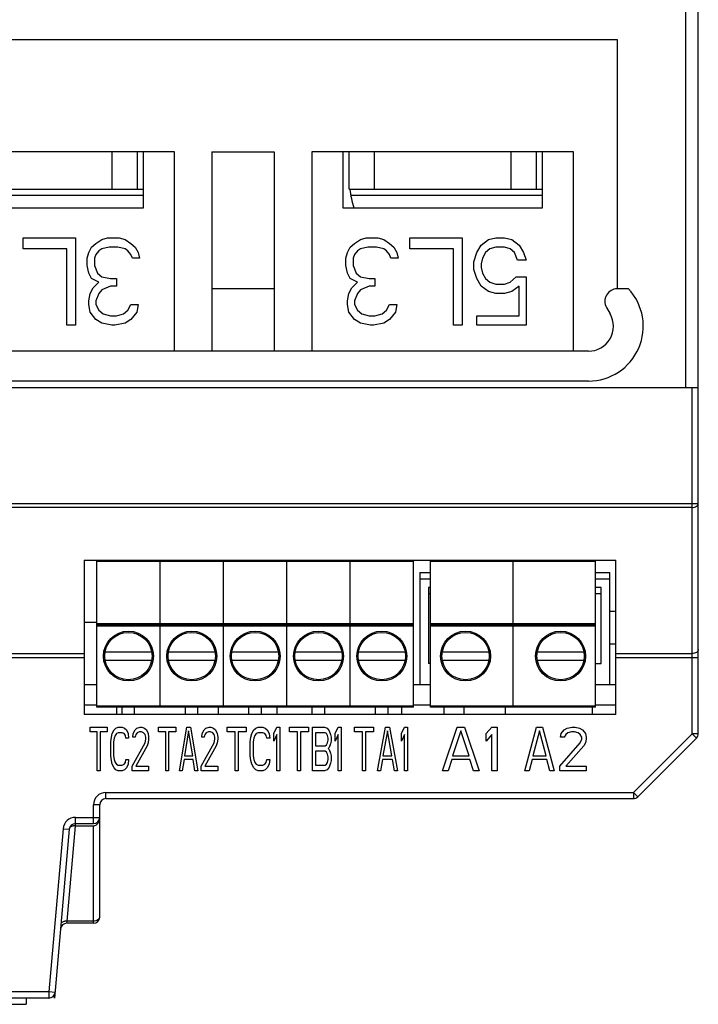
# Model space of a CAD drawing. Header units: millimetres. Extents: x -2787 to 4673, y -54 to 2046.
# Tile 31 of 124: x -1242 to -1187, y 246 to 325. Entities that reach past the tile are written whole.
import ezdxf

# ---------------------------------------------------------------- set-up
doc = ezdxf.new("R2010")
doc.units = ezdxf.units.MM
doc.header["$LTSCALE"] = 81.675
doc.layers.get('0').update_dxf_attribs({"linetype": 'CONTINUOUS'})

msp = doc.modelspace()

# ---------------------------------------------------------------- linework, layer by layer
at = {"color": 3}
for p, q in [((-1187.368, 267.335), (-1187.368, 401.128)), ((-1188.368, 295.128), (-1188.368, 387.193)), ((-1285.868, 323.028), (-1193.868, 323.028)), ((-1193.868, 323.028), (-1193.868, 303.028)), ((-1229.368, 314.028), (-1250.368, 314.028)), ((-1234.368, 311.028), (-1234.368, 314.028)), ((-1232.368, 314.028), (-1232.368, 311.028)), ((-1231.868, 309.528), (-1231.868, 314.028)), ((-1229.368, 298.028), (-1229.368, 314.028)), ((-1226.368, 314.028), (-1221.368, 314.028)), ((-1226.368, 314.028), (-1226.368, 298.028)), ((-1221.368, 314.028), (-1221.368, 298.028)), ((-1197.368, 314.028), (-1218.368, 314.028)), ((-1218.368, 314.028), (-1218.368, 298.028)), ((-1215.868, 314.028), (-1215.868, 309.528)), ((-1215.368, 311.028), (-1215.368, 314.028)), ((-1213.368, 314.028), (-1213.368, 311.028)), ((-1202.368, 311.028), (-1202.368, 314.028)), ((-1200.368, 314.028), (-1200.368, 311.028)), ((-1199.868, 309.528), (-1199.868, 314.028)), ((-1197.368, 298.028), (-1197.368, 314.028)), ((-1247.368, 311.028), (-1231.868, 311.028)), ((-1231.868, 310.528), (-1247.224, 310.528)), ((-1215.368, 311.028), (-1199.868, 311.028)), ((-1199.868, 310.528), (-1215.224, 310.528)), ((-1247.868, 309.528), (-1231.868, 309.528)), ((-1215.868, 309.528), (-1199.868, 309.528)), ((-1241.502, 307.128), (-1237.302, 307.128)), ((-1241.502, 306.235), (-1241.502, 307.128)), ((-1237.302, 307.128), (-1237.302, 300.128)), ((-1236.018, 306.384), (-1235.668, 306.682)), ((-1235.668, 306.682), (-1235.202, 306.979)), ((-1235.202, 306.979), (-1234.735, 307.128)), ((-1234.735, 307.128), (-1233.802, 307.128)), ((-1233.802, 307.128), (-1233.335, 306.979)), ((-1233.335, 306.979), (-1232.868, 306.682)), ((-1232.868, 306.682), (-1232.518, 306.384)), ((-1215.278, 306.384), (-1214.928, 306.682)), ((-1214.928, 306.682), (-1214.461, 306.979)), ((-1214.461, 306.979), (-1213.994, 307.128)), ((-1213.994, 307.128), (-1213.061, 307.128)), ((-1213.061, 307.128), (-1212.594, 306.979)), ((-1212.594, 306.979), (-1212.128, 306.682)), ((-1212.128, 306.682), (-1211.778, 306.384)), ((-1210.494, 307.128), (-1206.294, 307.128)), ((-1210.494, 306.235), (-1210.494, 307.128)), ((-1206.294, 307.128), (-1206.294, 300.128)), ((-1205.128, 305.937), (-1204.778, 306.533)), ((-1204.778, 306.533), (-1204.194, 306.979)), ((-1204.194, 306.979), (-1203.611, 307.128)), ((-1203.611, 307.128), (-1202.911, 307.128)), ((-1202.911, 307.128), (-1202.328, 306.979)), ((-1202.328, 306.979), (-1201.744, 306.533)), ((-1201.744, 306.533), (-1201.394, 305.937)), ((-1238.002, 306.235), (-1241.502, 306.235)), ((-1238.002, 300.128), (-1238.002, 306.235)), ((-1236.368, 305.49), (-1236.252, 305.937)), ((-1236.252, 305.937), (-1236.018, 306.384)), ((-1235.668, 305.788), (-1235.785, 305.49)), ((-1235.435, 306.086), (-1235.668, 305.788)), ((-1235.202, 306.235), (-1235.435, 306.086)), ((-1234.618, 306.384), (-1235.202, 306.235)), ((-1233.918, 306.384), (-1234.618, 306.384)), ((-1233.335, 306.235), (-1233.918, 306.384)), ((-1233.102, 306.086), (-1233.335, 306.235)), ((-1232.868, 305.788), (-1233.102, 306.086)), ((-1232.752, 305.49), (-1232.868, 305.788)), ((-1232.518, 306.384), (-1232.285, 305.937)), ((-1232.285, 305.937), (-1232.168, 305.49)), ((-1215.628, 305.49), (-1215.511, 305.937)), ((-1215.511, 305.937), (-1215.278, 306.384)), ((-1214.928, 305.788), (-1215.044, 305.49)), ((-1214.694, 306.086), (-1214.928, 305.788)), ((-1214.461, 306.235), (-1214.694, 306.086)), ((-1213.878, 306.384), (-1214.461, 306.235)), ((-1213.178, 306.384), (-1213.878, 306.384)), ((-1212.594, 306.235), (-1213.178, 306.384)), ((-1212.361, 306.086), (-1212.594, 306.235)), ((-1212.128, 305.788), (-1212.361, 306.086)), ((-1212.011, 305.49), (-1212.128, 305.788)), ((-1211.778, 306.384), (-1211.544, 305.937)), ((-1211.544, 305.937), (-1211.428, 305.49)), ((-1206.994, 306.235), (-1210.494, 306.235)), ((-1206.994, 300.128), (-1206.994, 306.235)), ((-1205.361, 305.192), (-1205.128, 305.937)), ((-1204.428, 305.937), (-1204.661, 305.49)), ((-1204.078, 306.235), (-1204.428, 305.937)), ((-1203.611, 306.384), (-1204.078, 306.235)), ((-1202.911, 306.384), (-1203.611, 306.384)), ((-1202.444, 306.235), (-1202.911, 306.384)), ((-1202.094, 305.937), (-1202.444, 306.235)), ((-1201.861, 305.341), (-1202.094, 305.937)), ((-1201.394, 305.937), (-1201.161, 305.341)), ((-1236.368, 304.894), (-1236.368, 305.49)), ((-1235.785, 305.49), (-1235.785, 304.894)), ((-1232.168, 305.49), (-1232.752, 305.49)), ((-1215.628, 304.894), (-1215.628, 305.49)), ((-1215.044, 305.49), (-1215.044, 304.894)), ((-1211.428, 305.49), (-1212.011, 305.49)), ((-1205.361, 304.596), (-1205.361, 305.192)), ((-1204.661, 305.49), (-1204.778, 305.043)), ((-1204.778, 305.043), (-1204.778, 304.745)), ((-1201.161, 305.341), (-1201.861, 305.341)), ((-1236.252, 304.299), (-1236.368, 304.894)), ((-1236.018, 303.852), (-1236.252, 304.299)), ((-1235.785, 304.894), (-1235.552, 304.299)), ((-1235.552, 304.299), (-1235.202, 304.001)), ((-1215.511, 304.299), (-1215.628, 304.894)), ((-1215.278, 303.852), (-1215.511, 304.299)), ((-1215.044, 304.894), (-1214.811, 304.299)), ((-1214.811, 304.299), (-1214.461, 304.001)), ((-1205.128, 303.852), (-1205.361, 304.596)), ((-1204.778, 304.745), (-1204.661, 304.299)), ((-1204.661, 304.299), (-1204.428, 303.852)), ((-1235.435, 303.554), (-1236.018, 303.852)), ((-1235.902, 303.107), (-1235.435, 303.554)), ((-1235.202, 304.001), (-1234.502, 303.852)), ((-1234.502, 303.852), (-1234.035, 303.852)), ((-1234.035, 303.852), (-1234.035, 303.256)), ((-1214.694, 303.554), (-1215.278, 303.852)), ((-1215.161, 303.107), (-1214.694, 303.554)), ((-1214.461, 304.001), (-1213.761, 303.852)), ((-1213.761, 303.852), (-1213.294, 303.852)), ((-1213.294, 303.852), (-1213.294, 303.256)), ((-1204.778, 303.256), (-1205.128, 303.852)), ((-1204.428, 303.852), (-1204.078, 303.554)), ((-1204.078, 303.554), (-1203.611, 303.405)), ((-1203.611, 303.405), (-1202.911, 303.405)), ((-1202.911, 303.405), (-1202.444, 303.554)), ((-1202.444, 303.554), (-1201.978, 304.001)), ((-1201.978, 304.001), (-1201.161, 304.001)), ((-1201.161, 304.001), (-1201.161, 300.128)), ((-1236.252, 302.065), (-1236.135, 302.66)), ((-1236.135, 302.66), (-1235.902, 303.107)), ((-1235.435, 302.66), (-1235.668, 302.065)), ((-1235.202, 302.958), (-1235.435, 302.66)), ((-1234.502, 303.256), (-1235.202, 302.958)), ((-1234.035, 303.256), (-1234.502, 303.256)), ((-1221.368, 303.028), (-1226.368, 303.028)), ((-1215.511, 302.065), (-1215.394, 302.66)), ((-1215.394, 302.66), (-1215.161, 303.107)), ((-1214.694, 302.66), (-1214.928, 302.065)), ((-1214.461, 302.958), (-1214.694, 302.66)), ((-1213.761, 303.256), (-1214.461, 302.958)), ((-1213.294, 303.256), (-1213.761, 303.256)), ((-1204.194, 302.809), (-1204.778, 303.256)), ((-1203.611, 302.66), (-1204.194, 302.809)), ((-1202.911, 302.66), (-1203.611, 302.66)), ((-1202.328, 302.809), (-1202.911, 302.66)), ((-1201.744, 303.256), (-1202.328, 302.809)), ((-1201.744, 300.873), (-1201.744, 303.256)), ((-1192.959, 303.028), (-1193.868, 303.028)), ((-1236.252, 301.767), (-1236.252, 302.065)), ((-1235.668, 302.065), (-1235.668, 301.767)), ((-1215.511, 301.767), (-1215.511, 302.065)), ((-1214.928, 302.065), (-1214.928, 301.767)), ((-1236.135, 301.171), (-1236.252, 301.767)), ((-1235.668, 300.575), (-1236.135, 301.171)), ((-1235.668, 301.767), (-1235.435, 301.32)), ((-1235.435, 301.32), (-1235.085, 301.022)), ((-1235.085, 301.022), (-1234.502, 300.873)), ((-1234.035, 300.873), (-1233.452, 301.022)), ((-1233.452, 301.022), (-1233.102, 301.32)), ((-1233.102, 301.32), (-1232.868, 301.767)), ((-1232.868, 301.767), (-1232.285, 301.767)), ((-1232.402, 301.171), (-1232.868, 300.575)), ((-1232.285, 301.767), (-1232.402, 301.171)), ((-1215.394, 301.171), (-1215.511, 301.767)), ((-1214.928, 300.575), (-1215.394, 301.171)), ((-1214.928, 301.767), (-1214.694, 301.32)), ((-1214.694, 301.32), (-1214.344, 301.022)), ((-1214.344, 301.022), (-1213.761, 300.873)), ((-1213.294, 300.873), (-1212.711, 301.022)), ((-1212.711, 301.022), (-1212.361, 301.32)), ((-1212.361, 301.32), (-1212.128, 301.767)), ((-1212.128, 301.767), (-1211.544, 301.767)), ((-1211.661, 301.171), (-1212.128, 300.575)), ((-1211.544, 301.767), (-1211.661, 301.171)), ((-1194.734, 301.528), (-1194.446, 301.028)), ((-1235.202, 300.277), (-1235.668, 300.575)), ((-1234.385, 300.128), (-1235.202, 300.277)), ((-1234.502, 300.873), (-1234.035, 300.873)), ((-1233.335, 300.277), (-1234.152, 300.128)), ((-1232.868, 300.575), (-1233.335, 300.277)), ((-1214.461, 300.277), (-1214.928, 300.575)), ((-1213.644, 300.128), (-1214.461, 300.277)), ((-1213.761, 300.873), (-1213.294, 300.873)), ((-1212.594, 300.277), (-1213.411, 300.128)), ((-1212.128, 300.575), (-1212.594, 300.277)), ((-1205.128, 300.873), (-1201.744, 300.873)), ((-1205.128, 300.128), (-1205.128, 300.873)), ((-1237.302, 300.128), (-1238.002, 300.128)), ((-1234.152, 300.128), (-1234.385, 300.128)), ((-1213.411, 300.128), (-1213.644, 300.128)), ((-1206.294, 300.128), (-1206.994, 300.128)), ((-1201.161, 300.128), (-1205.128, 300.128)), ((-1196.178, 298.028), (-1283.559, 298.028)), ((-1196.178, 295.628), (-1283.559, 295.628)), ((-1292.368, 295.128), (-1187.368, 295.128)), ((-1187.868, 267.335), (-1187.868, 295.128)), ((-1292.368, 285.815), (-1187.368, 285.815)), ((-1187.868, 285.487), (-1291.868, 285.487)), ((-1236.608, 281.268), (-1193.968, 281.268)), ((-1236.608, 281.268), (-1236.608, 268.868)), ((-1235.608, 269.468), (-1235.608, 281.268)), ((-1230.528, 269.468), (-1230.528, 281.268)), ((-1225.448, 269.468), (-1225.448, 281.268)), ((-1220.368, 269.468), (-1220.368, 281.268)), ((-1215.288, 269.468), (-1215.288, 281.268)), ((-1210.208, 269.468), (-1210.208, 281.268)), ((-1208.841, 269.468), (-1208.841, 281.268)), ((-1202.221, 269.468), (-1202.221, 281.268)), ((-1195.601, 269.468), (-1195.601, 281.268)), ((-1193.968, 268.868), (-1193.968, 281.268)), ((-1210.208, 281.168), (-1235.608, 281.168)), ((-1195.601, 281.168), (-1208.841, 281.168)), ((-1209.708, 280.268), (-1208.841, 280.268)), ((-1209.708, 280.268), (-1209.708, 271.268)), ((-1209.708, 279.768), (-1208.841, 279.768)), ((-1195.601, 280.268), (-1194.468, 280.268)), ((-1195.601, 279.768), (-1194.468, 279.768)), ((-1194.468, 271.268), (-1194.468, 280.268)), ((-1208.841, 279.068), (-1209.008, 279.068)), ((-1209.008, 279.068), (-1209.008, 272.968)), ((-1195.168, 279.068), (-1195.601, 279.068)), ((-1195.168, 272.968), (-1195.168, 279.068)), ((-1208.841, 278.568), (-1209.008, 278.568)), ((-1195.168, 278.568), (-1195.601, 278.568)), ((-1235.608, 276.268), (-1236.608, 276.268)), ((-1235.608, 276.168), (-1210.208, 276.168)), ((-1235.608, 276.068), (-1210.208, 276.068)), ((-1210.208, 275.968), (-1235.608, 275.968)), ((-1208.841, 276.168), (-1195.601, 276.168)), ((-1208.841, 276.068), (-1195.601, 276.068)), ((-1195.601, 275.968), (-1208.841, 275.968)), ((-1193.968, 274.523), (-1194.468, 274.523)), ((-1292.368, 273.442), (-1236.608, 273.442)), ((-1291.868, 273.769), (-1236.608, 273.769)), ((-1234.936, 273.918), (-1231.201, 273.918)), ((-1229.856, 273.918), (-1226.121, 273.918)), ((-1224.776, 273.918), (-1221.041, 273.918)), ((-1219.696, 273.918), (-1215.961, 273.918)), ((-1214.616, 273.918), (-1210.881, 273.918)), ((-1207.898, 273.918), (-1204.163, 273.918)), ((-1200.278, 273.918), (-1196.543, 273.918)), ((-1193.968, 273.769), (-1187.868, 273.769)), ((-1193.968, 273.442), (-1187.368, 273.442)), ((-1231.201, 273.218), (-1234.936, 273.218)), ((-1226.121, 273.218), (-1229.856, 273.218)), ((-1221.041, 273.218), (-1224.776, 273.218)), ((-1215.961, 273.218), (-1219.696, 273.218)), ((-1210.881, 273.218), (-1214.616, 273.218)), ((-1208.841, 272.968), (-1209.008, 272.968)), ((-1204.163, 273.218), (-1207.898, 273.218)), ((-1196.543, 273.218), (-1200.278, 273.218)), ((-1195.601, 272.968), (-1195.168, 272.968)), ((-1235.608, 271.268), (-1236.608, 271.268)), ((-1208.841, 271.268), (-1210.208, 271.268)), ((-1193.968, 271.268), (-1195.601, 271.268)), ((-1236.608, 269.668), (-1235.608, 269.668)), ((-1235.608, 269.568), (-1210.208, 269.568)), ((-1210.208, 269.468), (-1235.608, 269.468)), ((-1234.018, 269.468), (-1234.018, 268.868)), ((-1233.568, 268.868), (-1233.568, 269.468)), ((-1232.568, 268.868), (-1232.568, 269.468)), ((-1228.488, 268.868), (-1228.488, 269.468)), ((-1227.488, 268.868), (-1227.488, 269.468)), ((-1225.868, 269.468), (-1225.868, 268.868)), ((-1223.408, 268.868), (-1223.408, 269.468)), ((-1222.408, 268.868), (-1222.408, 269.468)), ((-1221.168, 269.468), (-1221.168, 268.868)), ((-1218.328, 268.868), (-1218.328, 269.468)), ((-1217.328, 268.868), (-1217.328, 269.468)), ((-1213.248, 268.868), (-1213.248, 269.468)), ((-1212.248, 268.868), (-1212.248, 269.468)), ((-1211.168, 269.468), (-1211.168, 268.868)), ((-1210.208, 269.668), (-1208.841, 269.668)), ((-1208.841, 269.568), (-1195.601, 269.568)), ((-1195.601, 269.468), (-1208.841, 269.468)), ((-1207.768, 269.468), (-1207.768, 268.868)), ((-1206.168, 269.468), (-1206.168, 268.868)), ((-1202.868, 269.468), (-1202.868, 268.868)), ((-1195.868, 269.468), (-1195.868, 268.868)), ((-1195.601, 269.668), (-1193.968, 269.668)), ((-1193.968, 268.868), (-1236.608, 268.868)), ((-1236.148, 267.868), (-1234.763, 267.868)), ((-1236.148, 267.496), (-1236.148, 267.868)), ((-1234.763, 267.868), (-1234.763, 267.496)), ((-1234.07, 267.794), (-1233.888, 267.868)), ((-1233.888, 267.868), (-1233.56, 267.868)), ((-1233.56, 267.868), (-1233.378, 267.794)), ((-1232.393, 267.794), (-1232.138, 267.868)), ((-1232.138, 267.868), (-1231.992, 267.868)), ((-1231.992, 267.868), (-1231.773, 267.794)), ((-1230.648, 267.868), (-1229.263, 267.868)), ((-1230.648, 267.496), (-1230.648, 267.868)), ((-1229.263, 267.868), (-1229.263, 267.496)), ((-1228.971, 264.368), (-1228.388, 267.868)), ((-1228.388, 267.868), (-1228.096, 267.868)), ((-1228.096, 267.868), (-1227.513, 264.368)), ((-1226.857, 267.794), (-1226.602, 267.868)), ((-1226.602, 267.868), (-1226.456, 267.868)), ((-1226.456, 267.868), (-1226.237, 267.794)), ((-1225.148, 267.868), (-1223.625, 267.868)), ((-1225.148, 267.496), (-1225.148, 267.868)), ((-1223.625, 267.868), (-1223.625, 267.496)), ((-1222.863, 267.794), (-1222.662, 267.868)), ((-1222.662, 267.868), (-1222.301, 267.868)), ((-1222.301, 267.868), (-1222.101, 267.794)), ((-1221.419, 267.347), (-1221.178, 267.868)), ((-1221.178, 267.868), (-1220.938, 267.868)), ((-1220.938, 267.868), (-1220.938, 264.368)), ((-1220.148, 267.868), (-1218.625, 267.868)), ((-1220.148, 267.496), (-1220.148, 267.868)), ((-1218.625, 267.868), (-1218.625, 267.496)), ((-1218.304, 267.868), (-1217.341, 267.868)), ((-1218.304, 264.368), (-1218.304, 267.868)), ((-1217.341, 267.868), (-1217.141, 267.794)), ((-1216.499, 267.347), (-1216.258, 267.868)), ((-1216.258, 267.868), (-1216.018, 267.868)), ((-1216.018, 267.868), (-1216.018, 264.368)), ((-1214.948, 267.868), (-1213.425, 267.868)), ((-1214.948, 267.496), (-1214.948, 267.868)), ((-1213.425, 267.868), (-1213.425, 267.496)), ((-1213.104, 264.368), (-1212.462, 267.868)), ((-1212.462, 267.868), (-1212.141, 267.868)), ((-1212.141, 267.868), (-1211.5, 264.368)), ((-1211.179, 267.347), (-1210.938, 267.868)), ((-1210.938, 267.868), (-1210.697, 267.868)), ((-1210.697, 267.868), (-1210.697, 264.368)), ((-1207.868, 264.368), (-1206.702, 267.868)), ((-1206.702, 267.868), (-1206.118, 267.868)), ((-1206.118, 267.868), (-1204.952, 264.368)), ((-1204.368, 267.347), (-1203.931, 267.868)), ((-1203.931, 267.868), (-1203.493, 267.868)), ((-1203.493, 267.868), (-1203.493, 264.368)), ((-1201.268, 264.368), (-1200.335, 267.868)), ((-1200.335, 267.868), (-1199.868, 267.868)), ((-1199.868, 267.868), (-1198.935, 264.368)), ((-1197.885, 267.794), (-1197.477, 267.868)), ((-1197.477, 267.868), (-1197.243, 267.868)), ((-1197.243, 267.868), (-1196.893, 267.794)), ((-1235.565, 267.496), (-1236.148, 267.496)), ((-1235.565, 264.368), (-1235.565, 267.496)), ((-1234.763, 267.496), (-1235.346, 267.496)), ((-1235.346, 267.496), (-1235.346, 264.368)), ((-1234.471, 266.677), (-1234.435, 267.049)), ((-1234.435, 267.049), (-1234.362, 267.347)), ((-1234.362, 267.347), (-1234.216, 267.645)), ((-1234.216, 267.645), (-1234.07, 267.794)), ((-1234.143, 267.198), (-1234.216, 266.975)), ((-1234.034, 267.347), (-1234.143, 267.198)), ((-1233.888, 267.422), (-1234.034, 267.347)), ((-1233.56, 267.422), (-1233.888, 267.422)), ((-1233.414, 267.347), (-1233.56, 267.422)), ((-1233.305, 267.198), (-1233.414, 267.347)), ((-1233.378, 267.794), (-1233.232, 267.645)), ((-1233.268, 266.975), (-1233.305, 267.198)), ((-1233.232, 267.645), (-1233.086, 267.347)), ((-1233.086, 267.347), (-1233.05, 266.975)), ((-1232.721, 267.049), (-1232.685, 267.347)), ((-1232.539, 267.049), (-1232.721, 267.049)), ((-1232.685, 267.347), (-1232.539, 267.645)), ((-1232.539, 267.645), (-1232.393, 267.794)), ((-1232.466, 267.273), (-1232.539, 267.049)), ((-1232.357, 267.422), (-1232.466, 267.273)), ((-1232.175, 267.496), (-1232.357, 267.422)), ((-1232.029, 267.496), (-1232.175, 267.496)), ((-1231.846, 267.422), (-1232.029, 267.496)), ((-1231.737, 267.273), (-1231.846, 267.422)), ((-1231.773, 267.794), (-1231.628, 267.645)), ((-1231.664, 267.049), (-1231.737, 267.273)), ((-1231.664, 266.9), (-1231.664, 267.049)), ((-1231.628, 267.645), (-1231.482, 267.347)), ((-1231.482, 267.347), (-1231.445, 267.049)), ((-1231.445, 267.049), (-1231.445, 266.9)), ((-1230.065, 267.496), (-1230.648, 267.496)), ((-1230.065, 264.368), (-1230.065, 267.496)), ((-1229.263, 267.496), (-1229.846, 267.496)), ((-1229.846, 267.496), (-1229.846, 264.368)), ((-1228.242, 267.571), (-1228.57, 265.56)), ((-1227.914, 265.56), (-1228.242, 267.571)), ((-1227.185, 267.049), (-1227.148, 267.347)), ((-1227.003, 267.049), (-1227.185, 267.049)), ((-1227.148, 267.347), (-1227.003, 267.645)), ((-1227.003, 267.645), (-1226.857, 267.794)), ((-1226.93, 267.273), (-1227.003, 267.049)), ((-1226.82, 267.422), (-1226.93, 267.273)), ((-1226.638, 267.496), (-1226.82, 267.422)), ((-1226.492, 267.496), (-1226.638, 267.496)), ((-1226.31, 267.422), (-1226.492, 267.496)), ((-1226.201, 267.273), (-1226.31, 267.422)), ((-1226.237, 267.794), (-1226.091, 267.645)), ((-1226.128, 267.049), (-1226.201, 267.273)), ((-1226.128, 266.9), (-1226.128, 267.049)), ((-1226.091, 267.645), (-1225.945, 267.347)), ((-1225.945, 267.347), (-1225.909, 267.049)), ((-1225.909, 267.049), (-1225.909, 266.9)), ((-1224.507, 267.496), (-1225.148, 267.496)), ((-1224.507, 264.368), (-1224.507, 267.496)), ((-1223.625, 267.496), (-1224.266, 267.496)), ((-1224.266, 267.496), (-1224.266, 264.368)), ((-1223.304, 266.677), (-1223.264, 267.049)), ((-1223.264, 267.049), (-1223.183, 267.347)), ((-1223.183, 267.347), (-1223.023, 267.645)), ((-1223.023, 267.645), (-1222.863, 267.794)), ((-1222.943, 267.198), (-1223.023, 266.975)), ((-1222.822, 267.347), (-1222.943, 267.198)), ((-1222.662, 267.422), (-1222.822, 267.347)), ((-1222.301, 267.422), (-1222.662, 267.422)), ((-1222.141, 267.347), (-1222.301, 267.422)), ((-1222.02, 267.198), (-1222.141, 267.347)), ((-1222.101, 267.794), (-1221.94, 267.645)), ((-1221.98, 266.975), (-1222.02, 267.198)), ((-1221.94, 267.645), (-1221.78, 267.347)), ((-1221.78, 267.347), (-1221.74, 266.975)), ((-1221.419, 266.751), (-1221.419, 267.347)), ((-1221.178, 267.273), (-1221.419, 266.751)), ((-1221.178, 264.368), (-1221.178, 267.273)), ((-1219.507, 267.496), (-1220.148, 267.496)), ((-1219.507, 264.368), (-1219.507, 267.496)), ((-1218.625, 267.496), (-1219.266, 267.496)), ((-1219.266, 267.496), (-1219.266, 264.368)), ((-1217.301, 267.422), (-1218.063, 267.422)), ((-1218.063, 267.422), (-1218.063, 266.379)), ((-1217.181, 267.347), (-1217.301, 267.422)), ((-1217.101, 267.198), (-1217.181, 267.347)), ((-1217.141, 267.794), (-1216.98, 267.571)), ((-1217.06, 266.975), (-1217.101, 267.198)), ((-1216.98, 267.571), (-1216.86, 267.273)), ((-1216.86, 267.273), (-1216.82, 267.049)), ((-1216.82, 267.049), (-1216.82, 266.751)), ((-1216.499, 266.751), (-1216.499, 267.347)), ((-1216.258, 267.273), (-1216.499, 266.751)), ((-1216.258, 264.368), (-1216.258, 267.273)), ((-1214.307, 267.496), (-1214.948, 267.496)), ((-1214.307, 264.368), (-1214.307, 267.496)), ((-1213.425, 267.496), (-1214.066, 267.496)), ((-1214.066, 267.496), (-1214.066, 264.368)), ((-1212.302, 267.571), (-1212.663, 265.56)), ((-1211.941, 265.56), (-1212.302, 267.571)), ((-1211.179, 266.751), (-1211.179, 267.347)), ((-1210.938, 267.273), (-1211.179, 266.751)), ((-1210.938, 264.368), (-1210.938, 267.273)), ((-1206.41, 267.571), (-1207.066, 265.56)), ((-1205.754, 265.56), (-1206.41, 267.571)), ((-1204.368, 266.751), (-1204.368, 267.347)), ((-1203.931, 267.273), (-1204.368, 266.751)), ((-1203.931, 264.368), (-1203.931, 267.273)), ((-1200.102, 267.571), (-1200.627, 265.56)), ((-1199.577, 265.56), (-1200.102, 267.571)), ((-1198.41, 267.049), (-1198.352, 267.347)), ((-1198.118, 267.049), (-1198.41, 267.049)), ((-1198.352, 267.347), (-1198.118, 267.645)), ((-1198.118, 267.645), (-1197.885, 267.794)), ((-1198.002, 267.273), (-1198.118, 267.049)), ((-1197.827, 267.422), (-1198.002, 267.273)), ((-1197.535, 267.496), (-1197.827, 267.422)), ((-1197.302, 267.496), (-1197.535, 267.496)), ((-1197.01, 267.422), (-1197.302, 267.496)), ((-1196.835, 267.273), (-1197.01, 267.422)), ((-1196.893, 267.794), (-1196.66, 267.645)), ((-1196.718, 267.049), (-1196.835, 267.273)), ((-1196.718, 266.9), (-1196.718, 267.049)), ((-1196.66, 267.645), (-1196.427, 267.347)), ((-1196.427, 267.347), (-1196.368, 267.049)), ((-1196.368, 267.049), (-1196.368, 266.9)), ((-1192.576, 262.628), (-1187.868, 267.335)), ((-1187.368, 267.335), (-1187.868, 267.335)), ((-1187.868, 267.335), (-1187.515, 266.982)), ((-1234.471, 265.56), (-1234.471, 266.677)), ((-1234.216, 266.975), (-1234.253, 266.677)), ((-1234.253, 266.677), (-1234.253, 265.56)), ((-1233.05, 266.975), (-1233.268, 266.975)), ((-1232.758, 264.741), (-1231.737, 266.602)), ((-1231.555, 266.379), (-1232.466, 264.741)), ((-1231.737, 266.602), (-1231.664, 266.9)), ((-1231.482, 266.602), (-1231.555, 266.379)), ((-1231.445, 266.9), (-1231.482, 266.602)), ((-1227.221, 264.741), (-1226.201, 266.602)), ((-1226.018, 266.379), (-1226.93, 264.741)), ((-1226.201, 266.602), (-1226.128, 266.9)), ((-1225.945, 266.602), (-1226.018, 266.379)), ((-1225.909, 266.9), (-1225.945, 266.602)), ((-1223.304, 265.56), (-1223.304, 266.677)), ((-1223.023, 266.975), (-1223.063, 266.677)), ((-1223.063, 266.677), (-1223.063, 265.56)), ((-1221.74, 266.975), (-1221.98, 266.975)), ((-1218.063, 266.379), (-1217.301, 266.379)), ((-1217.301, 266.379), (-1217.181, 266.453)), ((-1217.181, 266.453), (-1217.101, 266.602)), ((-1217.101, 266.602), (-1217.06, 266.826)), ((-1217.06, 266.826), (-1217.06, 266.975)), ((-1216.98, 266.23), (-1217.06, 266.156)), ((-1216.86, 266.528), (-1216.98, 266.23)), ((-1216.82, 266.751), (-1216.86, 266.528)), ((-1198.468, 264.741), (-1196.835, 266.602)), ((-1196.543, 266.379), (-1198.002, 264.741)), ((-1196.835, 266.602), (-1196.718, 266.9)), ((-1196.427, 266.602), (-1196.543, 266.379)), ((-1196.368, 266.9), (-1196.427, 266.602)), ((-1192.222, 262.275), (-1187.515, 266.982)), ((-1234.435, 265.188), (-1234.471, 265.56)), ((-1234.253, 265.56), (-1234.216, 265.262)), ((-1228.57, 265.56), (-1227.914, 265.56)), ((-1223.264, 265.188), (-1223.304, 265.56)), ((-1223.063, 265.56), (-1223.023, 265.262)), ((-1217.301, 265.932), (-1218.063, 265.932)), ((-1218.063, 265.932), (-1218.063, 264.815)), ((-1217.181, 265.858), (-1217.301, 265.932)), ((-1217.101, 265.709), (-1217.181, 265.858)), ((-1217.06, 265.485), (-1217.101, 265.709)), ((-1217.06, 266.156), (-1216.98, 266.081)), ((-1217.06, 265.262), (-1217.06, 265.485)), ((-1216.98, 266.081), (-1216.86, 265.783)), ((-1216.86, 265.783), (-1216.82, 265.56)), ((-1216.82, 265.56), (-1216.82, 265.188)), ((-1212.663, 265.56), (-1211.941, 265.56)), ((-1207.066, 265.56), (-1205.754, 265.56)), ((-1200.627, 265.56), (-1199.577, 265.56)), ((-1234.362, 264.89), (-1234.435, 265.188)), ((-1234.216, 264.592), (-1234.362, 264.89)), ((-1234.216, 265.262), (-1234.143, 265.039)), ((-1234.143, 265.039), (-1234.034, 264.89)), ((-1234.034, 264.89), (-1233.888, 264.815)), ((-1233.888, 264.815), (-1233.56, 264.815)), ((-1233.56, 264.815), (-1233.414, 264.89)), ((-1233.414, 264.89), (-1233.305, 265.039)), ((-1233.305, 265.039), (-1233.268, 265.262)), ((-1233.268, 265.262), (-1233.05, 265.262)), ((-1233.086, 264.89), (-1233.232, 264.592)), ((-1233.05, 265.262), (-1233.086, 264.89)), ((-1232.758, 264.368), (-1232.758, 264.741)), ((-1232.466, 264.741), (-1231.445, 264.741)), ((-1231.445, 264.741), (-1231.445, 264.368)), ((-1228.607, 265.262), (-1228.753, 264.368)), ((-1227.878, 265.262), (-1228.607, 265.262)), ((-1227.732, 264.368), (-1227.878, 265.262)), ((-1227.221, 264.368), (-1227.221, 264.741)), ((-1226.93, 264.741), (-1225.909, 264.741)), ((-1225.909, 264.741), (-1225.909, 264.368)), ((-1223.183, 264.89), (-1223.264, 265.188)), ((-1223.023, 264.592), (-1223.183, 264.89)), ((-1223.023, 265.262), (-1222.943, 265.039)), ((-1222.943, 265.039), (-1222.822, 264.89)), ((-1222.822, 264.89), (-1222.662, 264.815)), ((-1222.662, 264.815), (-1222.301, 264.815)), ((-1222.301, 264.815), (-1222.141, 264.89)), ((-1222.141, 264.89), (-1222.02, 265.039)), ((-1222.02, 265.039), (-1221.98, 265.262)), ((-1221.98, 265.262), (-1221.74, 265.262)), ((-1221.78, 264.89), (-1221.94, 264.592)), ((-1221.74, 265.262), (-1221.78, 264.89)), ((-1218.063, 264.815), (-1217.301, 264.815)), ((-1217.301, 264.815), (-1217.181, 264.89)), ((-1217.181, 264.89), (-1217.101, 265.039)), ((-1216.98, 264.666), (-1217.141, 264.443)), ((-1217.101, 265.039), (-1217.06, 265.262)), ((-1216.86, 264.964), (-1216.98, 264.666)), ((-1216.82, 265.188), (-1216.86, 264.964)), ((-1212.703, 265.262), (-1212.863, 264.368)), ((-1211.901, 265.262), (-1212.703, 265.262)), ((-1211.74, 264.368), (-1211.901, 265.262)), ((-1207.139, 265.262), (-1207.431, 264.368)), ((-1205.681, 265.262), (-1207.139, 265.262)), ((-1205.389, 264.368), (-1205.681, 265.262)), ((-1200.685, 265.262), (-1200.918, 264.368)), ((-1199.518, 265.262), (-1200.685, 265.262)), ((-1199.285, 264.368), (-1199.518, 265.262)), ((-1198.468, 264.368), (-1198.468, 264.741)), ((-1198.002, 264.741), (-1196.368, 264.741)), ((-1196.368, 264.741), (-1196.368, 264.368)), ((-1235.346, 264.368), (-1235.565, 264.368)), ((-1234.07, 264.443), (-1234.216, 264.592)), ((-1233.888, 264.368), (-1234.07, 264.443)), ((-1233.56, 264.368), (-1233.888, 264.368)), ((-1233.378, 264.443), (-1233.56, 264.368)), ((-1233.232, 264.592), (-1233.378, 264.443)), ((-1231.445, 264.368), (-1232.758, 264.368)), ((-1229.846, 264.368), (-1230.065, 264.368)), ((-1228.753, 264.368), (-1228.971, 264.368)), ((-1227.513, 264.368), (-1227.732, 264.368)), ((-1225.909, 264.368), (-1227.221, 264.368)), ((-1224.266, 264.368), (-1224.507, 264.368)), ((-1222.863, 264.443), (-1223.023, 264.592)), ((-1222.662, 264.368), (-1222.863, 264.443)), ((-1222.301, 264.368), (-1222.662, 264.368)), ((-1222.101, 264.443), (-1222.301, 264.368)), ((-1221.94, 264.592), (-1222.101, 264.443)), ((-1220.938, 264.368), (-1221.178, 264.368)), ((-1219.266, 264.368), (-1219.507, 264.368)), ((-1217.341, 264.368), (-1218.304, 264.368)), ((-1217.141, 264.443), (-1217.341, 264.368)), ((-1216.018, 264.368), (-1216.258, 264.368)), ((-1214.066, 264.368), (-1214.307, 264.368)), ((-1212.863, 264.368), (-1213.104, 264.368)), ((-1211.5, 264.368), (-1211.74, 264.368)), ((-1210.697, 264.368), (-1210.938, 264.368)), ((-1207.431, 264.368), (-1207.868, 264.368)), ((-1204.952, 264.368), (-1205.389, 264.368)), ((-1203.493, 264.368), (-1203.931, 264.368)), ((-1200.918, 264.368), (-1201.268, 264.368)), ((-1198.935, 264.368), (-1199.285, 264.368)), ((-1196.368, 264.368), (-1198.468, 264.368)), ((-1234.868, 262.628), (-1192.576, 262.628)), ((-1234.868, 262.128), (-1234.868, 262.628)), ((-1192.222, 262.275), (-1192.576, 262.628)), ((-1192.576, 262.628), (-1192.576, 262.128)), ((-1235.368, 261.628), (-1235.868, 261.628)), ((-1235.868, 260.128), (-1235.868, 261.628)), ((-1235.368, 252.628), (-1235.368, 261.628)), ((-1234.868, 262.128), (-1192.576, 262.128)), ((-1237.979, 252.307), (-1237.31, 259.95)), ((-1237.31, 260.628), (-1235.368, 260.628)), ((-1237.31, 259.95), (-1237.31, 260.628)), ((-1237.31, 260.128), (-1235.868, 260.128)), ((-1237.31, 259.95), (-1235.868, 259.95)), ((-1235.868, 252.128), (-1235.868, 259.95)), ((-1238.306, 259.716), (-1239.451, 246.628)), ((-1237.808, 259.672), (-1238.993, 246.128)), ((-1238.306, 259.716), (-1237.808, 259.672)), ((-1238.01, 252.128), (-1237.979, 252.307)), ((-1235.868, 252.128), (-1238.01, 252.128)), ((-1235.868, 252.307), (-1237.979, 252.307)), ((-1239.451, 246.628), (-1288.285, 246.628)), ((-1238.953, 246.585), (-1239.451, 246.628)), ((-1239.451, 246.628), (-1239.451, 246.128)), ((-1239.451, 246.128), (-1288.285, 246.128)), ((-1241.269, 246.128), (-1241.269, 245.628)), ((-1238.993, 246.128), (-1238.993, 246.428)), ((-1286.668, 245.628), (-1241.269, 245.628))]:
    msp.add_line(p, q, dxfattribs=at)
for centre, radius in [((-1233.068, 273.568), 2), ((-1233.068, 273.568), 1.9), ((-1227.988, 273.568), 2), ((-1227.988, 273.568), 1.9), ((-1222.908, 273.568), 2), ((-1222.908, 273.568), 1.9), ((-1217.828, 273.568), 2), ((-1217.828, 273.568), 1.9), ((-1212.748, 273.568), 2), ((-1212.748, 273.568), 1.9), ((-1206.031, 273.568), 2), ((-1206.031, 273.568), 1.9), ((-1198.411, 273.568), 2), ((-1198.411, 273.568), 1.9)]:
    msp.add_circle(centre, radius, dxfattribs=at)
for centre, radius, start, end in [((-1206.868, 312.028), 8.5, 186.7732, 197.12545), ((-1196.178, 300.028), 4.4, 270, 42.98589), ((-1193.868, 302.028), 1, 90, 210), ((-1196.178, 300.028), 2, 270, 30), ((-1187.868, 267.335), 0.5, 315, 0), ((-1234.868, 261.628), 1, 90, 180), ((-1192.576, 262.628), 0.5, 270, 315), ((-1234.868, 261.628), 0.5, 90, 180), ((-1237.31, 259.628), 1, 90, 175), ((-1237.31, 259.628), 0.5, 90, 175), ((-1235.868, 260.628), 0.5, 270, 0), ((-1238.01, 251.628), 0.5, 90, 175), ((-1235.868, 252.628), 0.5, 270, 0), ((-1239.451, 246.628), 0.5, 270, 355)]:
    msp.add_arc(centre, radius, start, end, dxfattribs=at)
msp.add_ellipse((-1194.368, 281.21), major_axis=(0, 4.042), ratio=0.865833, start_param=-3.170247, end_param=-3.027001, dxfattribs=at)
for points, knots in [([(-1187.868, 285.487), (-1187.746, 285.487), (-1187.526, 285.525), (-1187.368, 285.723), (-1187.368, 285.815)], [0, 0, 0, 0, 0.572186, 1, 1, 1, 1]), ([(-1187.368, 274.097), (-1187.368, 274.005), (-1187.526, 273.807), (-1187.746, 273.769), (-1187.868, 273.769)], [0, 0, 0, 0, 0.427796, 1, 1, 1, 1]), ([(-1237.495, 259.936), (-1237.524, 259.93), (-1237.623, 259.903), (-1237.719, 259.846), (-1237.763, 259.786)], [0, 0, 0, 0, 0.281136, 1, 1, 1, 1]), ([(-1238.163, 252.294), (-1238.192, 252.288), (-1238.291, 252.261), (-1238.387, 252.204), (-1238.431, 252.144)], [0, 0, 0, 0, 0.280973, 1, 1, 1, 1]), ([(-1235.368, 252.628), (-1235.368, 252.538), (-1235.528, 252.343), (-1235.747, 252.307), (-1235.868, 252.307)], [0, 0, 0, 0, 0.424967, 1, 1, 1, 1])]:
    msp.add_open_spline(points, degree=3, knots=knots, dxfattribs=at)
for points in [[(-1237.31, 259.95), (-1237.372, 259.953), (-1237.435, 259.949), (-1237.495, 259.936)], [(-1235.868, 259.95), (-1235.828, 259.95), (-1235.787, 259.957), (-1235.748, 259.97)], [(-1235.748, 259.97), (-1235.707, 259.984), (-1235.668, 260.004), (-1235.633, 260.03)], [(-1235.633, 260.03), (-1235.594, 260.058), (-1235.56, 260.092), (-1235.53, 260.129)], [(-1235.53, 260.129), (-1235.47, 260.204), (-1235.427, 260.295), (-1235.401, 260.388)], [(-1235.401, 260.388), (-1235.379, 260.466), (-1235.369, 260.547), (-1235.368, 260.628)], [(-1237.763, 259.786), (-1237.788, 259.753), (-1237.805, 259.713), (-1237.808, 259.672)], [(-1237.979, 252.307), (-1238.041, 252.31), (-1238.103, 252.306), (-1238.163, 252.294)]]:
    msp.add_open_spline(points, degree=3, dxfattribs=at)

doc.saveas('drawing.dxf')
